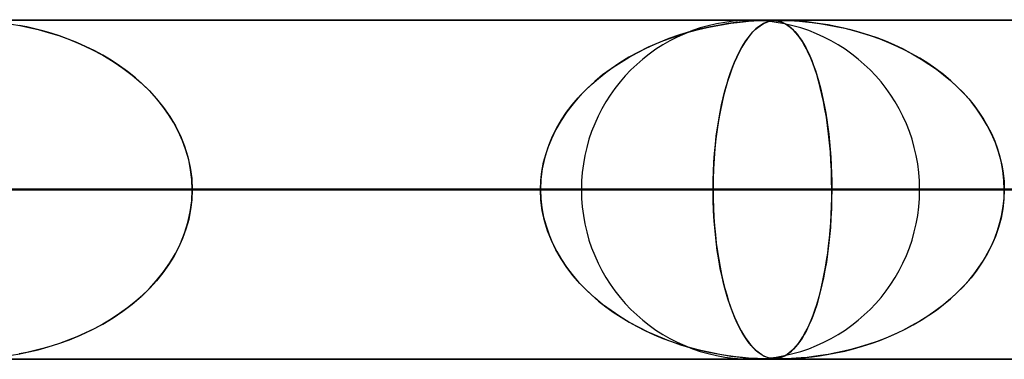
# Model space of a CAD drawing. Header units: millimetres. Extents: x -635 to 635, y -772 to 772.
# Tile 23 of 32: x 145 to 174, y 761 to 772. Entities that reach past the tile are written whole.
import ezdxf

# ---------------------------------------------------------------- set-up
doc = ezdxf.new("R2010")
doc.units = ezdxf.units.MM
doc.layers.add('HIDDEN', color=7, linetype='Continuous')
doc.layers.add('THICK', color=7, linetype='Continuous')

msp = doc.modelspace()

# ---------------------------------------------------------------- linework, layer by layer
at = {"layer": 'HIDDEN'}
for p, q in [((0, 771.49), (474.699, 771.49)), ((474.699, 771.49), (0, 771.49)), ((454.892, 771.48), (0.316, 771.48)), ((145.148, 771.37), (145.39, 771.328)), ((145.601, 771.286), (145.375, 771.331)), ((145.39, 771.328), (145.653, 771.275)), ((145.833, 771.233), (145.601, 771.286)), ((145.653, 771.275), (145.934, 771.208)), ((165.413, 771.21), (165.674, 771.272)), ((165.773, 771.293), (165.483, 771.228)), ((165.674, 771.272), (165.923, 771.322)), ((166.043, 771.344), (165.773, 771.293)), ((165.923, 771.322), (166.154, 771.363)), ((166.293, 771.385), (166.043, 771.344)), ((166.154, 771.363), (166.367, 771.395)), ((166.518, 771.415), (166.293, 771.385)), ((166.367, 771.395), (166.559, 771.42)), ((166.717, 771.437), (166.518, 771.415)), ((166.559, 771.42), (166.731, 771.438)), ((166.888, 771.453), (166.717, 771.437)), ((166.731, 771.438), (166.894, 771.453)), ((167.034, 771.463), (166.888, 771.453)), ((166.894, 771.453), (167.051, 771.464)), ((167.158, 771.47), (167.034, 771.463)), ((167.051, 771.464), (167.194, 771.472)), ((167.091, 771.21), (167.162, 771.272)), ((167.189, 771.293), (167.11, 771.228)), ((167.263, 771.475), (167.158, 771.47)), ((167.162, 771.272), (167.23, 771.322)), ((167.263, 771.344), (167.189, 771.293)), ((167.194, 771.472), (167.314, 771.477)), ((167.23, 771.322), (167.294, 771.363)), ((167.352, 771.478), (167.263, 771.475)), ((167.333, 771.385), (167.263, 771.344)), ((167.294, 771.363), (167.354, 771.395)), ((167.314, 771.477), (167.411, 771.479)), ((167.397, 771.415), (167.333, 771.385)), ((167.426, 771.479), (167.352, 771.478)), ((167.354, 771.395), (167.409, 771.42)), ((167.457, 771.437), (167.397, 771.415)), ((167.409, 771.42), (167.461, 771.438)), ((167.411, 771.479), (167.49, 771.48)), ((167.489, 771.48), (167.426, 771.479)), ((167.511, 771.453), (167.457, 771.437)), ((167.461, 771.438), (167.513, 771.453)), ((167.547, 771.48), (167.489, 771.48)), ((167.49, 771.48), (167.494, 771.48)), ((167.494, 771.48), (167.498, 771.48)), ((167.498, 771.48), (167.502, 771.48)), ((167.502, 771.48), (167.506, 771.48)), ((167.506, 771.48), (167.51, 771.48)), ((167.51, 771.48), (167.514, 771.48)), ((167.561, 771.463), (167.511, 771.453)), ((167.513, 771.453), (167.567, 771.464)), ((167.532, 771.48), (167.596, 771.478)), ((167.601, 771.478), (167.547, 771.48)), ((167.609, 771.47), (167.561, 771.463)), ((167.567, 771.464), (167.624, 771.472)), ((167.596, 771.478), (167.656, 771.474)), ((167.651, 771.475), (167.601, 771.478)), ((167.656, 771.475), (167.609, 771.47)), ((167.624, 771.472), (167.683, 771.477)), ((167.7, 771.469), (167.651, 771.475)), ((167.705, 771.478), (167.656, 771.475)), ((167.656, 771.474), (167.71, 771.468)), ((167.683, 771.477), (167.743, 771.479)), ((167.749, 771.461), (167.7, 771.469)), ((167.755, 771.479), (167.705, 771.478)), ((167.71, 771.468), (167.762, 771.459)), ((167.743, 771.479), (167.811, 771.48)), ((167.8, 771.45), (167.749, 771.461)), ((167.811, 771.48), (167.755, 771.479)), ((167.762, 771.459), (167.813, 771.446)), ((167.854, 771.433), (167.8, 771.45)), ((167.811, 771.48), (167.893, 771.479)), ((167.878, 771.48), (167.811, 771.48)), ((167.813, 771.446), (167.868, 771.428)), ((167.91, 771.411), (167.854, 771.433)), ((167.868, 771.428), (167.927, 771.404)), ((167.956, 771.478), (167.878, 771.48)), ((167.893, 771.479), (167.994, 771.477)), ((167.969, 771.383), (167.91, 771.411)), ((167.927, 771.404), (167.989, 771.371)), ((168.05, 771.475), (167.956, 771.478)), ((168.029, 771.347), (167.969, 771.383)), ((167.989, 771.371), (168.054, 771.33)), ((167.994, 771.477), (168.115, 771.472)), ((168.091, 771.303), (168.029, 771.347)), ((168.161, 771.469), (168.05, 771.475)), ((168.054, 771.33), (168.121, 771.279)), ((168.153, 771.252), (168.091, 771.303)), ((168.115, 771.472), (168.251, 771.464)), ((168.121, 771.279), (168.189, 771.219)), ((168.293, 771.461), (168.161, 771.469)), ((168.251, 771.464), (168.399, 771.453)), ((168.446, 771.45), (168.293, 771.461)), ((168.399, 771.453), (168.571, 771.438)), ((168.618, 771.433), (168.446, 771.45)), ((168.571, 771.438), (168.766, 771.417)), ((168.81, 771.411), (168.618, 771.433)), ((168.766, 771.417), (168.981, 771.388)), ((169.018, 771.383), (168.81, 771.411)), ((168.981, 771.388), (169.216, 771.351)), ((169.239, 771.347), (169.018, 771.383)), ((169.216, 771.351), (169.468, 771.304)), ((169.469, 771.303), (169.239, 771.347)), ((169.468, 771.304), (169.729, 771.246)), ((169.704, 771.252), (169.469, 771.303)), ((146.073, 771.172), (145.833, 771.233)), ((145.934, 771.208), (146.231, 771.127)), ((146.317, 771.101), (146.073, 771.172)), ((146.231, 771.127), (146.54, 771.03)), ((146.566, 771.021), (146.317, 771.101)), ((146.54, 771.03), (146.859, 770.914)), ((146.819, 770.93), (146.566, 771.021)), ((164.36, 770.873), (164.619, 770.97)), ((164.859, 771.052), (164.541, 770.942)), ((164.619, 770.97), (164.881, 771.059)), ((165.177, 771.148), (164.859, 771.052)), ((164.881, 771.059), (165.146, 771.139)), ((165.146, 771.139), (165.413, 771.21)), ((165.483, 771.228), (165.177, 771.148)), ((166.81, 770.873), (166.879, 770.97)), ((166.943, 771.052), (166.858, 770.942)), ((166.879, 770.97), (166.949, 771.059)), ((167.028, 771.148), (166.943, 771.052)), ((166.949, 771.059), (167.02, 771.139)), ((167.02, 771.139), (167.091, 771.21)), ((167.11, 771.228), (167.028, 771.148)), ((168.216, 771.193), (168.153, 771.252)), ((168.189, 771.219), (168.257, 771.151)), ((168.28, 771.125), (168.216, 771.193)), ((168.257, 771.151), (168.323, 771.074)), ((168.344, 771.048), (168.28, 771.125)), ((168.323, 771.074), (168.388, 770.989)), ((168.408, 770.961), (168.344, 771.048)), ((168.388, 770.989), (168.452, 770.896)), ((169.944, 771.193), (169.704, 771.252)), ((169.729, 771.246), (169.991, 771.181)), ((170.189, 771.125), (169.944, 771.193)), ((169.991, 771.181), (170.251, 771.106)), ((170.437, 771.048), (170.189, 771.125)), ((170.251, 771.106), (170.51, 771.023)), ((170.687, 770.961), (170.437, 771.048)), ((170.51, 771.023), (170.765, 770.932)), ((147.074, 770.828), (146.819, 770.93)), ((146.859, 770.914), (147.186, 770.78)), ((147.33, 770.715), (147.074, 770.828)), ((147.186, 770.78), (147.516, 770.625)), ((147.586, 770.589), (147.33, 770.715)), ((163.932, 770.689), (163.642, 770.546)), ((163.854, 770.652), (164.105, 770.767)), ((164.232, 770.821), (163.932, 770.689)), ((164.105, 770.767), (164.36, 770.873)), ((164.541, 770.942), (164.232, 770.821)), ((166.696, 770.689), (166.618, 770.546)), ((166.675, 770.652), (166.742, 770.767)), ((166.776, 770.821), (166.696, 770.689)), ((166.742, 770.767), (166.81, 770.873)), ((166.858, 770.942), (166.776, 770.821)), ((168.472, 770.864), (168.408, 770.961)), ((168.452, 770.896), (168.515, 770.794)), ((168.537, 770.756), (168.472, 770.864)), ((168.515, 770.794), (168.577, 770.684)), ((168.601, 770.637), (168.537, 770.756)), ((168.577, 770.684), (168.637, 770.564)), ((170.939, 770.864), (170.687, 770.961)), ((170.765, 770.932), (171.017, 770.832)), ((171.192, 770.756), (170.939, 770.864)), ((171.017, 770.832), (171.266, 770.722)), ((171.444, 770.637), (171.192, 770.756)), ((171.266, 770.722), (171.511, 770.604)), ((147.516, 770.625), (147.839, 770.453)), ((147.841, 770.452), (147.586, 770.589)), ((147.839, 770.453), (148.146, 770.269)), ((148.091, 770.303), (147.841, 770.452)), ((163.362, 770.393), (163.092, 770.229)), ((163.13, 770.253), (163.366, 770.395)), ((163.642, 770.546), (163.362, 770.393)), ((163.366, 770.395), (163.607, 770.528)), ((163.607, 770.528), (163.854, 770.652)), ((166.544, 770.393), (166.472, 770.229)), ((166.482, 770.253), (166.545, 770.395)), ((166.618, 770.546), (166.544, 770.393)), ((166.545, 770.395), (166.609, 770.528)), ((166.609, 770.528), (166.675, 770.652)), ((168.664, 770.507), (168.601, 770.637)), ((168.637, 770.564), (168.696, 770.436)), ((168.726, 770.366), (168.664, 770.507)), ((168.696, 770.436), (168.754, 770.299)), ((171.694, 770.507), (171.444, 770.637)), ((171.511, 770.604), (171.75, 770.477)), ((171.941, 770.366), (171.694, 770.507)), ((171.75, 770.477), (171.985, 770.34)), ((148.335, 770.143), (148.091, 770.303)), ((148.146, 770.269), (148.436, 770.072)), ((148.572, 769.971), (148.335, 770.143)), ((162.678, 769.942), (162.9, 770.102)), ((163.092, 770.229), (162.834, 770.055)), ((162.9, 770.102), (163.13, 770.253)), ((166.361, 769.942), (166.421, 770.102)), ((166.472, 770.229), (166.403, 770.055)), ((166.421, 770.102), (166.482, 770.253)), ((168.787, 770.215), (168.726, 770.366)), ((168.754, 770.299), (168.81, 770.153)), ((168.846, 770.053), (168.787, 770.215)), ((168.81, 770.153), (168.864, 769.998)), ((172.182, 770.215), (171.941, 770.366)), ((171.985, 770.34), (172.213, 770.194)), ((172.417, 770.053), (172.182, 770.215)), ((172.213, 770.194), (172.435, 770.04)), ((148.436, 770.072), (148.711, 769.863)), ((148.801, 769.789), (148.572, 769.971)), ((148.711, 769.863), (148.968, 769.643)), ((162.587, 769.871), (162.352, 769.677)), ((162.463, 769.771), (162.678, 769.942)), ((162.834, 770.055), (162.587, 769.871)), ((166.337, 769.871), (166.274, 769.677)), ((166.304, 769.771), (166.361, 769.942)), ((166.403, 770.055), (166.337, 769.871)), ((168.902, 769.88), (168.846, 770.053)), ((168.864, 769.998), (168.916, 769.837)), ((168.957, 769.697), (168.902, 769.88)), ((168.916, 769.837), (168.965, 769.669)), ((172.644, 769.88), (172.417, 770.053)), ((172.435, 770.04), (172.647, 769.878)), ((172.862, 769.697), (172.644, 769.88)), ((172.647, 769.878), (172.849, 769.709)), ((149.02, 769.595), (148.801, 769.789)), ((148.968, 769.643), (149.207, 769.411)), ((149.228, 769.389), (149.02, 769.595)), ((162.057, 769.402), (162.255, 769.592)), ((162.352, 769.677), (162.128, 769.472)), ((162.255, 769.592), (162.463, 769.771)), ((166.195, 769.402), (166.248, 769.592)), ((166.274, 769.677), (166.214, 769.472)), ((166.248, 769.592), (166.304, 769.771)), ((169.009, 769.504), (168.957, 769.697)), ((168.965, 769.669), (169.011, 769.496)), ((172.849, 769.709), (173.039, 769.534)), ((173.071, 769.504), (172.862, 769.697)), ((173.039, 769.534), (173.219, 769.353)), ((149.207, 769.411), (149.429, 769.169)), ((149.425, 769.173), (149.228, 769.389)), ((161.915, 769.255), (161.716, 769.025)), ((161.868, 769.202), (162.057, 769.402)), ((162.128, 769.472), (161.915, 769.255)), ((166.157, 769.255), (166.103, 769.025)), ((166.144, 769.202), (166.195, 769.402)), ((166.214, 769.472), (166.157, 769.255)), ((169.058, 769.3), (169.009, 769.504)), ((169.011, 769.496), (169.054, 769.316)), ((169.054, 769.316), (169.095, 769.131)), ((169.104, 769.086), (169.058, 769.3)), ((173.269, 769.3), (173.071, 769.504)), ((173.219, 769.353), (173.387, 769.166)), ((173.455, 769.086), (173.269, 769.3)), ((149.609, 768.945), (149.425, 769.173)), ((149.429, 769.169), (149.633, 768.915)), ((149.78, 768.707), (149.609, 768.945)), ((161.525, 768.775), (161.691, 768.993)), ((161.716, 769.025), (161.53, 768.782)), ((161.691, 768.993), (161.868, 769.202)), ((166.052, 768.775), (166.097, 768.993)), ((166.103, 769.025), (166.053, 768.782)), ((166.097, 768.993), (166.144, 769.202)), ((169.095, 769.131), (169.133, 768.941)), ((169.147, 768.862), (169.104, 769.086)), ((169.133, 768.941), (169.168, 768.745)), ((173.387, 769.166), (173.544, 768.974)), ((173.629, 768.862), (173.455, 769.086)), ((173.544, 768.974), (173.69, 768.776)), ((149.633, 768.915), (149.819, 768.648)), ((149.935, 768.458), (149.78, 768.707)), ((149.819, 768.648), (149.985, 768.367)), ((161.53, 768.782), (161.359, 768.528)), ((161.372, 768.548), (161.525, 768.775)), ((166.053, 768.782), (166.008, 768.528)), ((166.011, 768.548), (166.052, 768.775)), ((169.187, 768.628), (169.147, 768.862)), ((169.168, 768.745), (169.2, 768.544)), ((173.789, 768.628), (173.629, 768.862)), ((173.69, 768.776), (173.823, 768.573)), ((150.073, 768.198), (149.935, 768.458)), ((149.985, 768.367), (150.131, 768.075)), ((161.359, 768.528), (161.207, 768.262)), ((161.234, 768.313), (161.372, 768.548)), ((166.008, 768.528), (165.966, 768.262)), ((165.974, 768.313), (166.011, 768.548)), ((169.223, 768.384), (169.187, 768.628)), ((169.2, 768.544), (169.229, 768.337)), ((169.255, 768.131), (169.223, 768.384)), ((173.934, 768.384), (173.789, 768.628)), ((173.823, 768.573), (173.946, 768.363)), ((174.063, 768.131), (173.934, 768.384)), ((173.946, 768.363), (174.056, 768.146)), ((150.194, 767.929), (150.073, 768.198)), ((150.131, 768.075), (150.253, 767.771)), ((161.005, 767.819), (161.111, 768.07)), ((161.207, 768.262), (161.074, 767.986)), ((161.111, 768.07), (161.234, 768.313)), ((165.912, 767.819), (165.941, 768.07)), ((165.966, 768.262), (165.931, 767.986)), ((165.941, 768.07), (165.974, 768.313)), ((169.229, 768.337), (169.256, 768.123)), ((169.282, 767.87), (169.255, 768.131)), ((169.256, 768.123), (169.279, 767.903)), ((174.056, 768.146), (174.154, 767.924)), ((174.175, 767.87), (174.063, 768.131)), ((150.294, 767.651), (150.194, 767.929)), ((160.916, 767.56), (161.005, 767.819)), ((161.074, 767.986), (160.962, 767.701)), ((165.888, 767.56), (165.912, 767.819)), ((165.931, 767.986), (165.9, 767.701)), ((169.279, 767.903), (169.3, 767.677)), ((169.305, 767.603), (169.282, 767.87)), ((174.154, 767.924), (174.239, 767.694)), ((174.268, 767.603), (174.175, 767.87)), ((150.253, 767.771), (150.35, 767.46)), ((150.374, 767.368), (150.294, 767.651)), ((160.845, 767.297), (160.916, 767.56)), ((160.962, 767.701), (160.872, 767.407)), ((165.869, 767.297), (165.888, 767.56)), ((165.9, 767.701), (165.876, 767.407)), ((169.3, 767.677), (169.316, 767.445)), ((169.323, 767.33), (169.305, 767.603)), ((174.239, 767.694), (174.309, 767.459)), ((174.342, 767.33), (174.268, 767.603)), ((150.35, 767.46), (150.421, 767.141)), ((150.432, 767.079), (150.374, 767.368)), ((160.795, 767.03), (160.845, 767.297)), ((160.872, 767.407), (160.807, 767.106)), ((165.855, 767.03), (165.869, 767.297)), ((165.876, 767.407), (165.859, 767.106)), ((169.316, 767.445), (169.33, 767.21)), ((169.337, 767.053), (169.323, 767.33)), ((169.33, 767.21), (169.339, 766.972)), ((174.309, 767.459), (174.365, 767.221)), ((174.395, 767.053), (174.342, 767.33)), ((174.365, 767.221), (174.405, 766.98)), ((150.421, 767.141), (150.464, 766.818)), ((150.467, 766.786), (150.432, 767.079)), ((160.764, 766.76), (160.795, 767.03)), ((160.807, 767.106), (160.767, 766.799)), ((165.847, 766.76), (165.855, 767.03)), ((165.859, 767.106), (165.848, 766.799)), ((169.344, 766.773), (169.337, 767.053)), ((169.339, 766.972), (169.345, 766.732)), ((174.427, 766.773), (174.395, 767.053)), ((174.405, 766.98), (174.429, 766.736)), ((150.464, 766.818), (150.479, 766.49)), ((150.479, 766.49), (150.467, 766.786)), ((160.767, 766.799), (160.754, 766.49)), ((160.754, 766.49), (160.764, 766.76)), ((165.848, 766.799), (165.844, 766.49)), ((165.844, 766.49), (165.847, 766.76)), ((169.347, 766.49), (169.344, 766.773)), ((169.345, 766.732), (169.347, 766.49)), ((174.437, 766.49), (174.427, 766.773)), ((174.429, 766.736), (174.437, 766.49)), ((5, 766.49), (169.347, 766.49)), ((160.754, 766.49), (5, 766.49)), ((169.347, 766.49), (5, 766.49)), ((5, 766.49), (160.754, 766.49)), ((5, 766.49), (193.304, 766.49)), ((184.711, 766.49), (5, 766.49)), ((193.304, 766.49), (5, 766.49)), ((5, 766.49), (184.711, 766.49)), ((5, 766.49), (217.259, 766.49)), ((208.667, 766.49), (5, 766.49)), ((217.259, 766.49), (5, 766.49)), ((5, 766.49), (208.667, 766.49)), ((5, 766.49), (241.213, 766.49)), ((232.622, 766.49), (5, 766.49)), ((241.213, 766.49), (5, 766.49)), ((5, 766.49), (232.622, 766.49)), ((5, 766.49), (265.167, 766.49)), ((256.576, 766.49), (5, 766.49)), ((265.167, 766.49), (5, 766.49)), ((5, 766.49), (256.576, 766.49)), ((5, 766.49), (289.12, 766.49)), ((280.529, 766.49), (5, 766.49)), ((289.12, 766.49), (5, 766.49)), ((5, 766.49), (280.529, 766.49)), ((5, 766.49), (313.072, 766.49)), ((304.481, 766.49), (5, 766.49)), ((313.072, 766.49), (5, 766.49)), ((5, 766.49), (304.481, 766.49)), ((5, 766.49), (337.025, 766.49)), ((328.434, 766.49), (5, 766.49)), ((337.025, 766.49), (5, 766.49)), ((5, 766.49), (328.434, 766.49)), ((5, 766.49), (360.977, 766.49)), ((352.386, 766.49), (5, 766.49)), ((360.977, 766.49), (5, 766.49)), ((5, 766.49), (352.386, 766.49)), ((5, 766.49), (384.928, 766.49)), ((376.338, 766.49), (5, 766.49)), ((384.928, 766.49), (5, 766.49)), ((5, 766.49), (376.338, 766.49)), ((5, 766.49), (408.88, 766.49)), ((400.289, 766.49), (5, 766.49)), ((408.88, 766.49), (5, 766.49)), ((5, 766.49), (400.289, 766.49)), ((5, 766.49), (432.831, 766.49)), ((424.241, 766.49), (5, 766.49)), ((432.831, 766.49), (5, 766.49)), ((5, 766.49), (424.241, 766.49)), ((5, 766.49), (456.783, 766.49)), ((448.192, 766.49), (5, 766.49)), ((456.783, 766.49), (5, 766.49)), ((5, 766.49), (448.192, 766.49)), ((161.96, 766.49), (141.885, 766.49)), ((141.885, 766.49), (161.96, 766.49)), ((145.388, 766.49), (160.754, 766.49)), ((160.754, 766.49), (145.388, 766.49)), ((150.464, 766.162), (150.479, 766.49)), ((150.479, 766.49), (150.467, 766.194)), ((150.479, 766.49), (171.94, 766.49)), ((171.94, 766.49), (150.479, 766.49)), ((165.844, 766.49), (150.479, 766.49)), ((150.479, 766.49), (165.844, 766.49)), ((160.767, 766.181), (160.754, 766.49)), ((160.754, 766.49), (160.764, 766.219)), ((165.844, 766.49), (165.847, 766.219)), ((189.785, 766.49), (165.844, 766.49)), ((165.848, 766.176), (165.844, 766.49)), ((165.844, 766.49), (189.785, 766.49)), ((169.347, 766.49), (169.344, 766.207)), ((169.345, 766.244), (169.347, 766.49)), ((169.347, 766.49), (184.711, 766.49)), ((184.711, 766.49), (169.347, 766.49)), ((174.437, 766.49), (174.427, 766.207)), ((174.429, 766.244), (174.437, 766.49)), ((150.421, 765.839), (150.464, 766.162)), ((150.467, 766.194), (150.432, 765.901)), ((160.764, 766.219), (160.795, 765.95)), ((160.807, 765.874), (160.767, 766.181)), ((165.847, 766.219), (165.855, 765.95)), ((165.859, 765.865), (165.848, 766.176)), ((169.344, 766.207), (169.337, 765.927)), ((169.339, 766), (169.345, 766.244)), ((174.427, 766.207), (174.395, 765.927)), ((174.405, 766), (174.429, 766.244)), ((150.35, 765.52), (150.421, 765.839)), ((150.432, 765.901), (150.374, 765.612)), ((160.795, 765.95), (160.845, 765.683)), ((160.872, 765.573), (160.807, 765.874)), ((165.855, 765.95), (165.869, 765.683)), ((165.877, 765.56), (165.859, 765.865)), ((169.316, 765.521), (169.329, 765.759)), ((169.337, 765.927), (169.323, 765.65)), ((169.329, 765.759), (169.339, 766)), ((174.309, 765.521), (174.365, 765.759)), ((174.395, 765.927), (174.342, 765.65)), ((174.365, 765.759), (174.405, 766)), ((150.253, 765.209), (150.35, 765.52)), ((150.374, 765.612), (150.294, 765.329)), ((160.845, 765.683), (160.916, 765.42)), ((160.962, 765.279), (160.872, 765.573)), ((165.869, 765.683), (165.888, 765.42)), ((165.902, 765.263), (165.877, 765.56)), ((169.298, 765.286), (169.316, 765.521)), ((169.323, 765.65), (169.305, 765.378)), ((174.239, 765.286), (174.309, 765.521)), ((174.342, 765.65), (174.268, 765.378)), ((150.131, 764.905), (150.253, 765.209)), ((150.294, 765.329), (150.194, 765.051)), ((160.916, 765.42), (161.005, 765.161)), ((161.074, 764.994), (160.962, 765.279)), ((161.005, 765.161), (161.111, 764.91)), ((165.888, 765.42), (165.912, 765.161)), ((165.933, 764.974), (165.902, 765.263)), ((165.912, 765.161), (165.941, 764.91)), ((169.277, 765.056), (169.298, 765.286)), ((169.305, 765.378), (169.282, 765.11)), ((174.154, 765.056), (174.239, 765.286)), ((174.268, 765.378), (174.175, 765.11)), ((149.985, 764.613), (150.131, 764.905)), ((150.194, 765.051), (150.073, 764.782)), ((161.207, 764.718), (161.074, 764.994)), ((161.111, 764.91), (161.234, 764.667)), ((165.97, 764.695), (165.933, 764.974)), ((165.941, 764.91), (165.974, 764.667)), ((169.253, 764.834), (169.277, 765.056)), ((169.282, 765.11), (169.255, 764.849)), ((174.056, 764.834), (174.154, 765.056)), ((174.175, 765.11), (174.063, 764.849)), ((149.819, 764.332), (149.985, 764.613)), ((150.073, 764.782), (149.935, 764.522)), ((161.359, 764.452), (161.207, 764.718)), ((161.234, 764.667), (161.372, 764.432)), ((166.012, 764.426), (165.97, 764.695)), ((165.974, 764.667), (166.011, 764.432)), ((169.223, 764.596), (169.187, 764.352)), ((169.196, 764.407), (169.226, 764.617)), ((169.255, 764.849), (169.223, 764.596)), ((169.226, 764.617), (169.253, 764.834)), ((173.934, 764.596), (173.789, 764.352)), ((173.823, 764.407), (173.946, 764.617)), ((174.063, 764.849), (173.934, 764.596)), ((173.946, 764.617), (174.056, 764.834)), ((149.633, 764.065), (149.819, 764.332)), ((149.935, 764.522), (149.78, 764.273)), ((161.53, 764.198), (161.359, 764.452)), ((161.372, 764.432), (161.525, 764.205)), ((166.011, 764.432), (166.052, 764.205)), ((166.059, 764.169), (166.012, 764.426)), ((169.187, 764.352), (169.147, 764.118)), ((169.163, 764.204), (169.196, 764.407)), ((173.789, 764.352), (173.629, 764.118)), ((173.69, 764.204), (173.823, 764.407)), ((149.609, 764.035), (149.425, 763.807)), ((149.429, 763.811), (149.633, 764.065)), ((149.78, 764.273), (149.609, 764.035)), ((161.525, 764.205), (161.691, 763.987)), ((161.716, 763.955), (161.53, 764.198)), ((166.052, 764.205), (166.097, 763.987)), ((166.11, 763.925), (166.059, 764.169)), ((169.088, 763.814), (169.127, 764.006)), ((169.147, 764.118), (169.104, 763.894)), ((169.127, 764.006), (169.163, 764.204)), ((173.387, 763.814), (173.544, 764.006)), ((173.629, 764.118), (173.455, 763.894)), ((173.544, 764.006), (173.69, 764.204)), ((149.207, 763.569), (149.429, 763.811)), ((149.425, 763.807), (149.228, 763.591)), ((161.691, 763.987), (161.868, 763.778)), ((161.915, 763.725), (161.716, 763.955)), ((161.868, 763.778), (162.057, 763.578)), ((162.128, 763.508), (161.915, 763.725)), ((166.097, 763.987), (166.144, 763.778)), ((166.165, 763.694), (166.11, 763.925)), ((166.144, 763.778), (166.195, 763.578)), ((169.046, 763.627), (169.088, 763.814)), ((169.104, 763.894), (169.058, 763.68)), ((173.219, 763.627), (173.387, 763.814)), ((173.455, 763.894), (173.269, 763.68)), ((148.968, 763.337), (149.207, 763.569)), ((149.228, 763.591), (149.02, 763.385)), ((162.057, 763.578), (162.255, 763.388)), ((162.352, 763.302), (162.128, 763.508)), ((166.223, 763.475), (166.165, 763.694)), ((166.195, 763.578), (166.248, 763.388)), ((166.284, 763.269), (166.223, 763.475)), ((168.954, 763.271), (169.001, 763.446)), ((169.009, 763.476), (168.957, 763.283)), ((169.001, 763.446), (169.046, 763.627)), ((169.058, 763.68), (169.009, 763.476)), ((172.849, 763.271), (173.039, 763.446)), ((173.071, 763.476), (172.862, 763.283)), ((173.039, 763.446), (173.219, 763.627)), ((173.269, 763.68), (173.071, 763.476)), ((148.801, 763.191), (148.572, 763.009)), ((148.711, 763.117), (148.968, 763.337)), ((149.02, 763.385), (148.801, 763.191)), ((162.255, 763.388), (162.463, 763.208)), ((162.587, 763.109), (162.352, 763.302)), ((162.463, 763.208), (162.678, 763.038)), ((166.248, 763.388), (166.304, 763.208)), ((166.349, 763.074), (166.284, 763.269)), ((166.304, 763.208), (166.361, 763.038)), ((168.957, 763.283), (168.902, 763.1)), ((168.903, 763.102), (168.954, 763.271)), ((172.862, 763.283), (172.644, 763.1)), ((172.647, 763.102), (172.849, 763.271)), ((148.335, 762.837), (148.091, 762.677)), ((148.146, 762.711), (148.436, 762.908)), ((148.572, 763.009), (148.335, 762.837)), ((148.436, 762.908), (148.711, 763.117)), ((162.834, 762.925), (162.587, 763.109)), ((162.678, 763.038), (162.9, 762.878)), ((163.092, 762.751), (162.834, 762.925)), ((162.9, 762.878), (163.13, 762.727)), ((166.416, 762.89), (166.349, 763.074)), ((166.361, 763.038), (166.421, 762.878)), ((166.487, 762.715), (166.416, 762.89)), ((166.421, 762.878), (166.482, 762.727)), ((168.846, 762.927), (168.787, 762.765)), ((168.795, 762.786), (168.85, 762.94)), ((168.902, 763.1), (168.846, 762.927)), ((168.85, 762.94), (168.903, 763.102)), ((172.417, 762.927), (172.182, 762.765)), ((172.213, 762.786), (172.435, 762.94)), ((172.644, 763.1), (172.417, 762.927)), ((172.435, 762.94), (172.647, 763.102)), ((147.839, 762.527), (148.146, 762.711)), ((148.091, 762.677), (147.841, 762.528)), ((163.362, 762.587), (163.092, 762.751)), ((163.13, 762.727), (163.366, 762.585)), ((163.642, 762.434), (163.362, 762.587)), ((163.366, 762.585), (163.607, 762.452)), ((166.482, 762.727), (166.545, 762.585)), ((166.56, 762.551), (166.487, 762.715)), ((166.545, 762.585), (166.609, 762.452)), ((166.637, 762.398), (166.56, 762.551)), ((168.726, 762.614), (168.664, 762.473)), ((168.678, 762.503), (168.737, 762.64)), ((168.787, 762.765), (168.726, 762.614)), ((168.737, 762.64), (168.795, 762.786)), ((171.941, 762.614), (171.694, 762.473)), ((171.75, 762.503), (171.985, 762.64)), ((172.182, 762.765), (171.941, 762.614)), ((171.985, 762.64), (172.213, 762.786)), ((147.33, 762.265), (147.074, 762.152)), ((147.186, 762.2), (147.516, 762.355)), ((147.586, 762.391), (147.33, 762.265)), ((147.516, 762.355), (147.839, 762.527)), ((147.841, 762.528), (147.586, 762.391)), ((163.607, 762.452), (163.854, 762.328)), ((163.932, 762.291), (163.642, 762.434)), ((163.854, 762.328), (164.105, 762.213)), ((164.232, 762.159), (163.932, 762.291)), ((166.609, 762.452), (166.675, 762.328)), ((166.716, 762.256), (166.637, 762.398)), ((166.675, 762.328), (166.742, 762.213)), ((166.798, 762.125), (166.716, 762.256)), ((168.493, 762.148), (168.556, 762.258)), ((168.601, 762.343), (168.537, 762.224)), ((168.556, 762.258), (168.618, 762.376)), ((168.664, 762.473), (168.601, 762.343)), ((168.618, 762.376), (168.678, 762.503)), ((171.017, 762.148), (171.266, 762.258)), ((171.444, 762.343), (171.192, 762.224)), ((171.266, 762.258), (171.511, 762.376)), ((171.694, 762.473), (171.444, 762.343)), ((171.511, 762.376), (171.75, 762.503)), ((146.54, 761.951), (146.859, 762.066)), ((146.819, 762.05), (146.566, 761.96)), ((147.074, 762.152), (146.819, 762.05)), ((146.859, 762.066), (147.186, 762.2)), ((164.105, 762.213), (164.36, 762.107)), ((164.541, 762.038), (164.232, 762.159)), ((164.36, 762.107), (164.619, 762.01)), ((164.859, 761.928), (164.541, 762.038)), ((164.619, 762.01), (164.881, 761.921)), ((166.742, 762.213), (166.81, 762.107)), ((166.882, 762.006), (166.798, 762.125)), ((166.81, 762.107), (166.879, 762.01)), ((166.879, 762.01), (166.949, 761.921)), ((166.968, 761.898), (166.882, 762.006)), ((168.408, 762.019), (168.344, 761.932)), ((168.363, 761.956), (168.428, 762.048)), ((168.472, 762.116), (168.408, 762.019)), ((168.428, 762.048), (168.493, 762.148)), ((168.537, 762.224), (168.472, 762.116)), ((170.687, 762.019), (170.437, 761.932)), ((170.51, 761.956), (170.765, 762.048)), ((170.939, 762.116), (170.687, 762.019)), ((170.765, 762.048), (171.017, 762.148)), ((171.192, 762.224), (170.939, 762.116)), ((145.601, 761.694), (145.375, 761.649)), ((145.39, 761.652), (145.653, 761.705)), ((145.833, 761.747), (145.601, 761.694)), ((145.653, 761.705), (145.934, 761.772)), ((146.073, 761.808), (145.833, 761.747)), ((145.934, 761.772), (146.231, 761.853)), ((146.317, 761.879), (146.073, 761.808)), ((146.231, 761.853), (146.54, 761.951)), ((146.566, 761.96), (146.317, 761.879)), ((165.177, 761.832), (164.859, 761.928)), ((164.881, 761.921), (165.146, 761.841)), ((165.146, 761.841), (165.413, 761.77)), ((165.483, 761.752), (165.177, 761.832)), ((165.413, 761.77), (165.674, 761.708)), ((165.773, 761.687), (165.483, 761.752)), ((165.674, 761.708), (165.923, 761.658)), ((166.043, 761.636), (165.773, 761.687)), ((166.949, 761.921), (167.02, 761.841)), ((167.054, 761.806), (166.968, 761.898)), ((167.02, 761.841), (167.091, 761.77)), ((167.136, 761.73), (167.054, 761.806)), ((167.091, 761.77), (167.162, 761.708)), ((167.215, 761.668), (167.136, 761.73)), ((167.162, 761.708), (167.23, 761.658)), ((168.023, 761.629), (168.09, 761.677)), ((168.091, 761.677), (168.029, 761.633)), ((168.09, 761.677), (168.16, 761.734)), ((168.153, 761.728), (168.091, 761.677)), ((168.216, 761.787), (168.153, 761.728)), ((168.16, 761.734), (168.228, 761.799)), ((168.28, 761.855), (168.216, 761.787)), ((168.228, 761.799), (168.296, 761.874)), ((168.344, 761.932), (168.28, 761.855)), ((168.296, 761.874), (168.363, 761.956)), ((169.216, 761.629), (169.468, 761.677)), ((169.469, 761.677), (169.239, 761.633)), ((169.468, 761.677), (169.729, 761.734)), ((169.704, 761.728), (169.469, 761.677)), ((169.944, 761.787), (169.704, 761.728)), ((169.729, 761.734), (169.991, 761.799)), ((170.189, 761.855), (169.944, 761.787)), ((169.991, 761.799), (170.251, 761.874)), ((170.437, 761.932), (170.189, 761.855)), ((170.251, 761.874), (170.51, 761.956)), ((474.699, 761.49), (0, 761.49)), ((0, 761.49), (474.699, 761.49)), ((0.316, 761.5), (167.49, 761.5)), ((0.316, 761.5), (191.44, 761.5)), ((0.316, 761.5), (215.39, 761.5)), ((0.316, 761.5), (239.34, 761.5)), ((0.316, 761.5), (263.291, 761.5)), ((0.316, 761.5), (287.241, 761.5)), ((0.316, 761.5), (311.191, 761.5)), ((0.316, 761.5), (335.141, 761.5)), ((0.316, 761.5), (359.091, 761.5)), ((0.316, 761.5), (383.041, 761.5)), ((0.316, 761.5), (406.991, 761.5)), ((0.316, 761.5), (430.942, 761.5)), ((0.316, 761.5), (454.892, 761.5)), ((0.329, 761.5), (454.892, 761.5)), ((145.148, 761.61), (145.39, 761.652)), ((165.923, 761.658), (166.154, 761.617)), ((166.293, 761.595), (166.043, 761.636)), ((166.154, 761.617), (166.367, 761.585)), ((166.518, 761.565), (166.293, 761.595)), ((166.367, 761.585), (166.559, 761.56)), ((166.717, 761.543), (166.518, 761.565)), ((166.559, 761.56), (166.731, 761.542)), ((166.888, 761.527), (166.717, 761.543)), ((166.731, 761.542), (166.894, 761.527)), ((167.034, 761.517), (166.888, 761.527)), ((166.894, 761.527), (167.051, 761.516)), ((167.158, 761.51), (167.034, 761.517)), ((167.051, 761.516), (167.194, 761.508)), ((167.263, 761.505), (167.158, 761.51)), ((167.194, 761.508), (167.314, 761.503)), ((167.288, 761.62), (167.215, 761.668)), ((167.23, 761.658), (167.294, 761.617)), ((167.352, 761.502), (167.263, 761.505)), ((167.357, 761.583), (167.288, 761.62)), ((167.294, 761.617), (167.354, 761.585)), ((167.314, 761.503), (167.411, 761.501)), ((167.426, 761.5), (167.352, 761.502)), ((167.354, 761.585), (167.409, 761.56)), ((167.421, 761.556), (167.357, 761.583)), ((167.409, 761.56), (167.461, 761.542)), ((167.411, 761.501), (167.49, 761.5)), ((167.479, 761.536), (167.421, 761.556)), ((167.489, 761.5), (167.426, 761.5)), ((167.461, 761.542), (167.513, 761.527)), ((167.532, 761.523), (167.479, 761.536)), ((167.547, 761.5), (167.489, 761.5)), ((167.49, 761.5), (167.559, 761.501)), ((167.513, 761.527), (167.567, 761.516)), ((167.581, 761.513), (167.532, 761.523)), ((167.601, 761.502), (167.547, 761.5)), ((167.559, 761.501), (167.622, 761.503)), ((167.567, 761.516), (167.624, 761.508)), ((167.63, 761.507), (167.581, 761.513)), ((167.651, 761.505), (167.601, 761.502)), ((167.622, 761.503), (167.68, 761.508)), ((167.624, 761.508), (167.683, 761.503)), ((167.678, 761.503), (167.63, 761.507)), ((167.7, 761.511), (167.651, 761.505)), ((167.728, 761.501), (167.678, 761.503)), ((167.68, 761.508), (167.734, 761.516)), ((167.683, 761.503), (167.743, 761.501)), ((167.749, 761.519), (167.7, 761.511)), ((167.781, 761.5), (167.728, 761.501)), ((167.734, 761.516), (167.785, 761.526)), ((167.743, 761.501), (167.811, 761.5)), ((167.8, 761.53), (167.749, 761.519)), ((167.785, 761.526), (167.839, 761.542)), ((167.796, 761.5), (167.793, 761.5)), ((167.799, 761.5), (167.796, 761.5)), ((167.802, 761.5), (167.799, 761.5)), ((167.854, 761.547), (167.8, 761.53)), ((167.805, 761.5), (167.802, 761.5)), ((167.808, 761.5), (167.805, 761.5)), ((167.811, 761.5), (167.808, 761.5)), ((167.811, 761.5), (167.893, 761.501)), ((167.878, 761.5), (167.811, 761.5)), ((167.839, 761.542), (167.897, 761.563)), ((167.91, 761.569), (167.854, 761.547)), ((167.956, 761.502), (167.878, 761.5)), ((167.893, 761.501), (167.994, 761.503)), ((167.897, 761.563), (167.958, 761.592)), ((167.969, 761.597), (167.91, 761.569)), ((168.05, 761.505), (167.956, 761.502)), ((167.958, 761.592), (168.023, 761.629)), ((168.029, 761.633), (167.969, 761.597)), ((167.994, 761.503), (168.115, 761.508)), ((168.161, 761.511), (168.05, 761.505)), ((168.115, 761.508), (168.251, 761.516)), ((168.293, 761.519), (168.161, 761.511)), ((168.251, 761.516), (168.399, 761.526)), ((168.446, 761.53), (168.293, 761.519)), ((168.399, 761.526), (168.571, 761.542)), ((168.618, 761.547), (168.446, 761.53)), ((168.571, 761.542), (168.766, 761.563)), ((168.81, 761.569), (168.618, 761.547)), ((168.766, 761.563), (168.981, 761.592)), ((169.018, 761.597), (168.81, 761.569)), ((168.981, 761.592), (169.216, 761.629)), ((169.239, 761.633), (169.018, 761.597))]:
    msp.add_line(p, q, dxfattribs=at)
for start, end in [(0, 180), (180, 0)]:
    msp.add_arc((166.95, 766.49), 4.99, start, end, dxfattribs=at)
at = {"layer": 'THICK'}
for p, q in [((-606.5, 771.5), (606.5, 771.5)), ((606.5, 766.5), (-606.5, 766.5))]:
    msp.add_line(p, q, dxfattribs=at)

doc.saveas('drawing.dxf')
